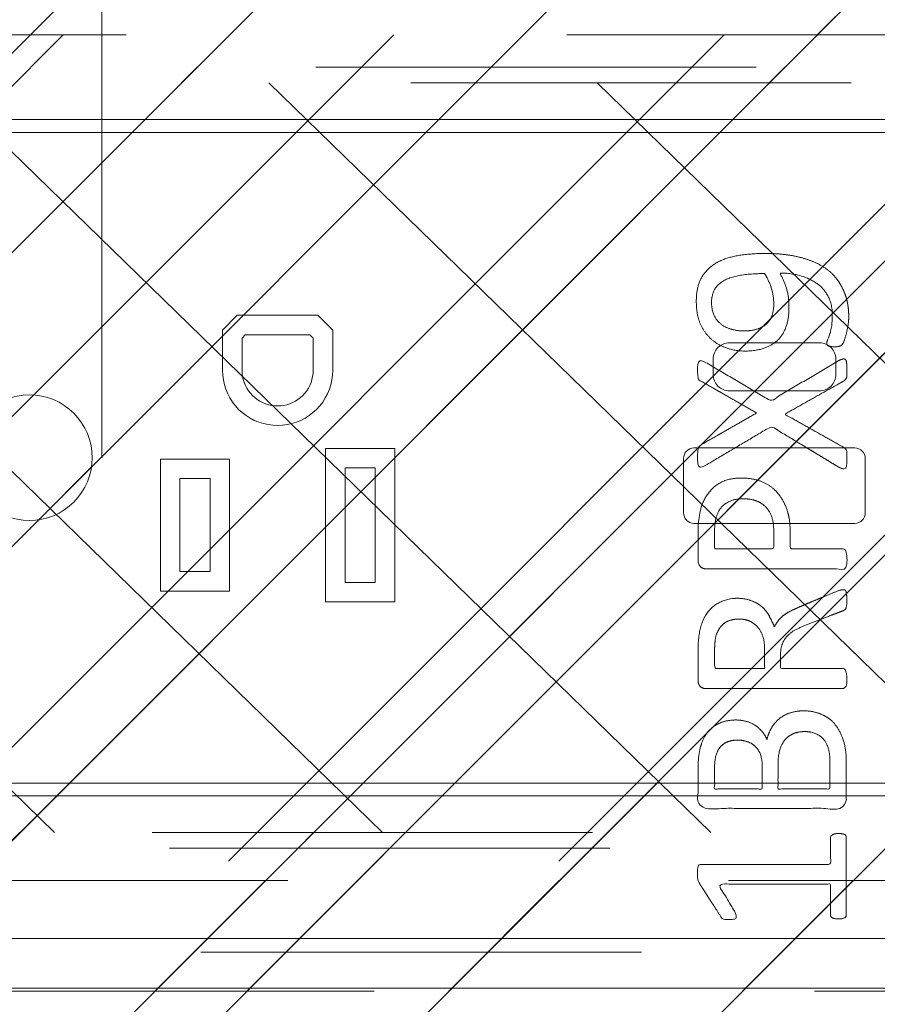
# Model space of a CAD drawing. Header units: inches. Extents: x -471 to -284, y -222 to 20.
# Tile 27 of 54: x -368.52 to -365.92, y 11.85 to 14.83. Entities that reach past the tile are written whole.
import ezdxf

# ---------------------------------------------------------------- set-up
doc = ezdxf.new("R2010")
doc.units = ezdxf.units.IN
doc.header["$LTSCALE"] = 32
doc.header["$MEASUREMENT"] = 0
doc.header["$PDMODE"] = 1
doc.header["$PDSIZE"] = -2
doc.linetypes.add('Dash Style-1', pattern=[0.083328, 0.041656, -0.041672])
for name, color, linetype, lineweight in [('Black', 7, 'Continuous', 18), ('DashLine', 7, 'Dash Style-1', 13), ('DashLineFill', 7, 'Dash Style-1', 13), ('Dean-Bezel', 7, 'Continuous', 18), ('Drawing', 7, 'Continuous', 18), ('Metal-UtilityGrommet', 7, 'Continuous', 13), ('Metal_1', 7, 'Continuous', 18), ('None', 7, 'Continuous', 18), ('Slate-MetalShroud', 7, 'Continuous', 18), ('SolidLine', 7, 'Continuous', 15), ('Wood_1-H', 7, 'Continuous', 13)]:
    doc.layers.add(name, color=color, linetype=linetype, lineweight=lineweight)
doc.layers.add('Metal_Black', color=7, linetype='Continuous', lineweight=13, true_color=0x4c4c4c)
doc.layers.add('Textile-Cushion', color=7, linetype='Continuous', lineweight=18, true_color=0x4c4c4c)
pattern_1 = [(45, (0, 0), (-1.61301565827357, 1.935715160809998), []), (45, (-1.0608, 1.0608), (-0.4723460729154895, 0.4167612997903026), [])]

# ---------------------------------------------------------------- blocks, each defined once
blk = doc.blocks.new('Group-46')
at = {"layer": 'Textile-Cushion', "color": 31, "true_color": 0xffc198}
for p, q in [((-2.253937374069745, 1.133858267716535), (0.07591311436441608, -1.133858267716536)), ((-1.261014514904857, 1.133858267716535), (1.068835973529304, -1.133858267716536)), ((-0.2680916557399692, 1.133858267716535), (2.061758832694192, -1.133858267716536)), ((0.7248312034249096, 1.133858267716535), (3.05468169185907, -1.133858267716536)), ((1.717754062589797, 1.133858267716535), (4.047604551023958, -1.133858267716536))]:
    blk.add_line(p, q, dxfattribs=at)
blk = doc.blocks.new('Group-47')
at = {"layer": 'Textile-Cushion', "color": 31, "true_color": 0xffc198}
blk.add_blockref('Group-46', (0, 0), dxfattribs=at)
blk = doc.blocks.new('SBDXF2-Shroud (2D)')
at = {"layer": 'DashLineFill', "linetype": 'Continuous', "lineweight": 13}
h = blk.add_hatch(dxfattribs=at)
h.set_pattern_fill('Steel', color=253, style=0, pattern_type=2)
h.set_pattern_definition(pattern_1)
edge = h.paths.add_edge_path()
edge.add_line((-5.570866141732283, 0.9311023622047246), (-5.570866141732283, -0.9311023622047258))
edge.add_arc((-5.320866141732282, -0.9311023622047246), 0.250000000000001, 180.0000000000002, 270)
edge.add_line((-5.320866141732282, -1.181102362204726), (5.320866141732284, -1.181102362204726))
edge.add_arc((5.320866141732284, -0.9311023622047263), 0.2499999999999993, 270.0000000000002, 360)
edge.add_line((5.570866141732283, -0.9311023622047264), (5.570866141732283, 0.9311023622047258))
edge.add_arc((5.320866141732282, 0.9311023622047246), 0.250000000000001, 2.480832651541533e-13, 89.99999999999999)
edge.add_line((5.320866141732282, 1.181102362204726), (-5.320866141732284, 1.181102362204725))
edge.add_arc((-5.320866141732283, 0.9311023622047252), 0.2499999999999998, 90.0000000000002, 135.0000000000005)
edge.add_arc((-5.320866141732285, 0.9311023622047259), 0.2499999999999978, 135.0000000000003, 180.0000000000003)
edge.add_line((-5.570866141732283, 0.9311023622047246), (-5.570866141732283, 0.9311023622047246))
edge = h.paths.add_edge_path()
edge.add_arc((5.320866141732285, -0.931102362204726), 0.2027559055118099, 269.9999999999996, 360.0000000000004)
edge.add_line((5.523622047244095, -0.9311023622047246), (5.523622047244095, 0.9311023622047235))
edge.add_arc((5.320866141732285, 0.9311023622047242), 0.2027559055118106, 359.9999999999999, 450.0000000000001)
edge.add_line((5.320866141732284, 1.133858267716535), (-5.320866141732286, 1.133858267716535))
edge.add_arc((-5.320866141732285, 0.9311023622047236), 0.2027559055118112, 90.00000000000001, 180)
edge.add_line((-5.523622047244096, 0.9311023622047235), (-5.523622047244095, -0.9311023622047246))
edge.add_arc((-5.320866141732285, -0.9311023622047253), 0.2027559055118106, 179.9999999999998, 270.0000000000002)
edge.add_line((-5.320866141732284, -1.133858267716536), (5.320866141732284, -1.133858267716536))
at = {"layer": 'DashLineFill', "flags": 128}
for points in [[(-5.570866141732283, 0.9311023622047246), (-5.570866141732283, -0.9311023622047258, 0.4142135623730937), (-5.320866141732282, -1.181102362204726), (5.320866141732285, -1.181102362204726, 0.4142135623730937), (5.570866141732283, -0.9311023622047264), (5.570866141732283, 0.9311023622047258, 0.4142135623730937), (5.320866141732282, 1.181102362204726), (-5.320866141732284, 1.181102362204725, 0.1989123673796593), (-5.497642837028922, 1.10787905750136, 0.1989123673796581), (-5.570866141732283, 0.9311023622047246)], [(5.320866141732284, -1.133858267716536, 0.4142135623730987), (5.523622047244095, -0.9311023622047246), (5.523622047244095, 0.9311023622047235, 0.4142135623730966), (5.320866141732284, 1.133858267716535), (-5.320866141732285, 1.133858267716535, 0.414213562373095), (-5.523622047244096, 0.9311023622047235), (-5.523622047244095, -0.9311023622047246, 0.4142135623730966), (-5.320866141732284, -1.133858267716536)]]:
    blk.add_lwpolyline(points, format="xyb", close=True, dxfattribs=at)
at = {"layer": 'Slate-MetalShroud', "linetype": 'Continuous', "lineweight": 5}
blk.add_point((0, 0), dxfattribs=at)
at = {"layer": 'Metal-UtilityGrommet', "color": 7}
blk.add_blockref('Group-47', (0, 0), dxfattribs=at)
blk = doc.blocks.new('Group-48')
at = {"layer": 'Dean-Bezel'}
for p, q in [((0.6288803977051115, 0.4306995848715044), (0.584300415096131, 0.3861196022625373)), ((0.8731196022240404, 0.4306995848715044), (0.6288803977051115, 0.4306995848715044)), ((0.8731196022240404, 0.4306995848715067), (0.9176995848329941, 0.3861196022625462)), ((0.584300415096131, 0.3861196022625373), (0.5843004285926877, 0.2639600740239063)), ((0.6433555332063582, 0.3616581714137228), (0.6533418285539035, 0.3716444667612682)), ((0.6433555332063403, 0.2640000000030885), (0.6433555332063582, 0.3616581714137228)), ((0.8486581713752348, 0.3716444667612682), (0.6533418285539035, 0.3716444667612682)), ((0.8486581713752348, 0.3716444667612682), (0.8586444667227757, 0.3616581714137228)), ((0.8586444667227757, 0.3616581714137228), (0.8582288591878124, 0.2546224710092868)), ((0.9176995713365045, 0.2639600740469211), (0.9176995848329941, 0.3861196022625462)), ((0.5843004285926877, 0.2639600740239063), (0.5849440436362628, 0.24943791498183)), ((0.5849440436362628, 0.24943791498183), (0.5868503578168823, 0.2350270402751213)), ((0.6437711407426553, 0.2546224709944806), (0.6433555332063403, 0.2640000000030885)), ((0.6450021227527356, 0.2453168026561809), (0.6437711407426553, 0.2546224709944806)), ((0.6470391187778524, 0.2361537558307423), (0.6450021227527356, 0.2453168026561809)), ((0.8569978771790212, 0.2453168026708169), (0.8549608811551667, 0.2361537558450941)), ((0.8582288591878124, 0.2546224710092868), (0.8569978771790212, 0.2453168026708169)), ((0.9151496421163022, 0.2350270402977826), (0.9170559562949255, 0.2494379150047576)), ((0.9170559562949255, 0.2494379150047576), (0.9176995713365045, 0.2639600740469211)), ((0.5868503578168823, 0.2350270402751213), (0.5900048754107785, 0.220837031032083)), ((0.5900048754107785, 0.220837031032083), (0.5943836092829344, 0.2069757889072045)), ((0.6498666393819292, 0.2272030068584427), (0.6470391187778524, 0.2361537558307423)), ((0.6534631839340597, 0.2185326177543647), (0.6498666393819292, 0.2272030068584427)), ((0.6578014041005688, 0.2102085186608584), (0.6534631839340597, 0.2185326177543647)), ((0.6628483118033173, 0.202294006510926), (0.6578014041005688, 0.2102085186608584)), ((0.8441985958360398, 0.2102085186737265), (0.8391516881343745, 0.2022940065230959)), ((0.8485368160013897, 0.2185326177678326), (0.8441985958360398, 0.2102085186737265)), ((0.8521333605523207, 0.2272030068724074), (0.8485368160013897, 0.2185326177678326)), ((0.8549608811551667, 0.2361537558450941), (0.8521333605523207, 0.2272030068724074)), ((0.9076163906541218, 0.2069757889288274), (0.9119951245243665, 0.2208370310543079)), ((0.9119951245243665, 0.2208370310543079), (0.9151496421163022, 0.2350270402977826)), ((0.5999532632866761, 0.1935487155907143), (0.5943836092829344, 0.2069757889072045)), ((0.5999532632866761, 0.1935487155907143), (0.6066714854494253, 0.1806579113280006)), ((0.6066714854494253, 0.1806579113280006), (0.6144871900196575, 0.1684013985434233)), ((0.6685655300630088, 0.1948492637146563), (0.6628483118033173, 0.202294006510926)), ((0.6749095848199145, 0.1879309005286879), (0.6685655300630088, 0.1948492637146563)), ((0.681832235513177, 0.1815915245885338), (0.6749095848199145, 0.1879309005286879)), ((0.689280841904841, 0.1758793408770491), (0.681832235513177, 0.1815915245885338)), ((0.8201677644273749, 0.1815915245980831), (0.8127191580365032, 0.1758793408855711)), ((0.8270904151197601, 0.1879309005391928), (0.8201677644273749, 0.1815915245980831)), ((0.833434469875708, 0.1948492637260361), (0.8270904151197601, 0.1879309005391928)), ((0.8391516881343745, 0.2022940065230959), (0.833434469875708, 0.1948492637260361)), ((0.887512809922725, 0.1684013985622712), (0.8953285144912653, 0.1806579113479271)), ((0.8953285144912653, 0.1806579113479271), (0.9020467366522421, 0.1935487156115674)), ((0.9020467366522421, 0.1935487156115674), (0.9076163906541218, 0.2069757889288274)), ((0.6144871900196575, 0.1684013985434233), (0.6233409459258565, 0.1568723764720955)), ((0.6233409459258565, 0.1568723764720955), (0.633165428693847, 0.1461585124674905)), ((0.6971987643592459, 0.1708377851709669), (0.689280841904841, 0.1758793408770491)), ((0.7055257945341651, 0.1665051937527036), (0.6971987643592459, 0.1708377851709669)), ((0.7141986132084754, 0.1629145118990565), (0.7055257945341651, 0.1665051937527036)), ((0.7231512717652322, 0.160093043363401), (0.7141986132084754, 0.1629145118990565)), ((0.7323156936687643, 0.1580622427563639), (0.7231512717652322, 0.160093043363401)), ((0.741622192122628, 0.1568375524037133), (0.7323156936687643, 0.1580622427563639)), ((0.7509999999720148, 0.1564282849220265), (0.741622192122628, 0.1568375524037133)), ((0.7603778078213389, 0.1568375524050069), (0.7509999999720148, 0.1564282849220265)), ((0.7696843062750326, 0.158062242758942), (0.7603778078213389, 0.1568375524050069)), ((0.7788487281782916, 0.1600930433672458), (0.7696843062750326, 0.158062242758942)), ((0.787801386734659, 0.1629145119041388), (0.7788487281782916, 0.1600930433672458)), ((0.7964742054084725, 0.1665051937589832), (0.787801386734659, 0.1629145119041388)), ((0.804801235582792, 0.1708377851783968), (0.7964742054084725, 0.1665051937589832)), ((0.8127191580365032, 0.1758793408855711), (0.804801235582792, 0.1708377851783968)), ((0.868834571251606, 0.1461585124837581), (0.8786590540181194, 0.1568723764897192)), ((0.8786590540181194, 0.1568723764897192), (0.887512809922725, 0.1684013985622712)), ((0.633165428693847, 0.1461585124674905), (0.6438859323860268, 0.1363412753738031)), ((0.6438859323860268, 0.1363412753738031), (0.6554209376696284, 0.1274953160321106)), ((0.6554209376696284, 0.1274953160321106), (0.6676827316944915, 0.1196878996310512)), ((0.6676827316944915, 0.1196878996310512), (0.6805780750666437, 0.1129783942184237)), ((0.821421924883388, 0.1129783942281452), (0.8343172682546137, 0.1196878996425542)), ((0.8343172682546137, 0.1196878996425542), (0.8465790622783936, 0.1274953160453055)), ((0.8465790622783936, 0.1274953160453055), (0.8581140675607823, 0.1363412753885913)), ((0.8581140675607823, 0.1363412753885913), (0.868834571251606, 0.1461585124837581)), ((0.6805780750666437, 0.1129783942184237), (0.694008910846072, 0.1074178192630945)), ((0.694008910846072, 0.1074178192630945), (0.7078731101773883, 0.1030484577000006)), ((0.7078731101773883, 0.1030484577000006), (0.7220652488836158, 0.09990353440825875)), ((0.7220652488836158, 0.09990353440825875), (0.7364774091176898, 0.0980069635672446)), ((0.7364774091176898, 0.0980069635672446), (0.7509999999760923, 0.09737316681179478)), ((0.7509999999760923, 0.09737316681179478), (0.7655225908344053, 0.09800696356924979)), ((0.7655225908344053, 0.09800696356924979), (0.7799347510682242, 0.09990353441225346)), ((0.7799347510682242, 0.09990353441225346), (0.794126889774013, 0.1030484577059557)), ((0.794126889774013, 0.1030484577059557), (0.8079910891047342, 0.1074178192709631)), ((0.8079910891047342, 0.1074178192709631), (0.821421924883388, 0.1129783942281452)), ((0.8963004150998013, 0.02819958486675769), (0.8963004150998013, -0.4361995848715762)), ((1.105699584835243, 0.02819958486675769), (0.8963004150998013, 0.02819958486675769)), ((1.105699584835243, -0.4361995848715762), (1.105699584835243, 0.02819958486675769)), ((0.3963717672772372, -0.004300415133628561), (0.3963717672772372, -0.4036995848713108)), ((0.6056995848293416, -0.004300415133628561), (0.3963717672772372, -0.004300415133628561)), ((0.6056995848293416, -0.4036995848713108), (0.6056995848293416, -0.004300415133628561)), ((0.9553555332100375, -0.3771444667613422), (0.9553555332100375, -0.03085553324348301)), ((1.046644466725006, -0.03085553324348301), (0.9553555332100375, -0.03085553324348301)), ((1.046644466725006, -0.03085553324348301), (1.046644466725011, -0.3771444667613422)), ((0.4554268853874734, -0.3446444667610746), (0.4554268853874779, -0.06335553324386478)), ((0.5466444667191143, -0.06335553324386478), (0.4554268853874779, -0.06335553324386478)), ((0.5466444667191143, -0.06335553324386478), (0.5466444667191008, -0.3446444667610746)), ((0.5466444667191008, -0.3446444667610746), (0.4554268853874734, -0.3446444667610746)), ((1.046644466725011, -0.3771444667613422), (0.9553555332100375, -0.3771444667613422)), ((0.6056995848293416, -0.4036995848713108), (0.3963717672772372, -0.4036995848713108)), ((1.105699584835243, -0.4361995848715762), (0.8963004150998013, -0.4361995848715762)), ((4.110047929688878, -1.454529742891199), (-4.110047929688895, -1.454529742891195))]:
    blk.add_line(p, q, dxfattribs=at)
blk = doc.blocks.new('Dean-PPUG-BK (2D)')
at = {"layer": 'DashLineFill', "linetype": 'Continuous', "lineweight": 13}
h = blk.add_hatch(dxfattribs=at)
h.set_pattern_fill('Steel', color=253, style=0, pattern_type=2)
h.set_pattern_definition(pattern_1)
h.paths.add_polyline_path([(-4.110047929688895, 1.454529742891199), (4.110047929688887, 1.454529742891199), (4.110047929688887, -1.454529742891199), (-4.110047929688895, -1.454529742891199)])
h = blk.add_hatch(dxfattribs=at)
h.set_pattern_fill('Steel', color=253, style=0, pattern_type=2)
h.set_pattern_definition(pattern_1)
h.paths.add_polyline_path([(8.524253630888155e-10, 0.190000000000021), (0.01862325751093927, 0.189085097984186), (0.0370671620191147, 0.1863492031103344), (0.05515408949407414, 0.1818186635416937), (0.07270985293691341, 0.1755371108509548), (0.08956538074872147, 0.1675650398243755), (0.1055583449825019, 0.1579792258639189), (0.1205347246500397, 0.1468719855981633), (0.1343502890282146, 0.1343502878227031), (0.1468719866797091, 0.1205347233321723), (0.1579792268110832, 0.1055583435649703), (0.1675650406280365, 0.08956537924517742), (0.1755371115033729, 0.07270985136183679), (0.1818186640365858, 0.05515408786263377), (0.1863492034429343, 0.03706716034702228), (0.1890850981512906, 0.01862325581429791), (0.190000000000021, -8.524253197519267e-10), (0.189085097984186, -0.01862325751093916), (0.1863492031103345, -0.03706716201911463), (0.1818186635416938, -0.05515408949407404), (0.1755371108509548, -0.07270985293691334), (0.1675650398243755, -0.0895653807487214), (0.1579792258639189, -0.1055583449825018), (0.1468719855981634, -0.1205347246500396), (0.1343502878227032, -0.1343502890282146), (0.1205347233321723, -0.1468719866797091), (0.1055583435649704, -0.1579792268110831), (0.08956537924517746, -0.1675650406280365), (0.07270985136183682, -0.1755371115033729), (0.05515408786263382, -0.1818186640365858), (0.03706716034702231, -0.1863492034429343), (0.01862325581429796, -0.1890850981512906), (-8.524252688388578e-10, -0.190000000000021), (-0.01862325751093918, -0.189085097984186), (-0.03706716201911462, -0.1863492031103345), (-0.05515408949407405, -0.1818186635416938), (-0.07270985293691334, -0.1755371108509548), (-0.0895653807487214, -0.1675650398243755), (-0.1055583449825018, -0.1579792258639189), (-0.1205347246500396, -0.1468719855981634), (-0.1343502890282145, -0.1343502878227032), (-0.1468719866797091, -0.1205347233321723), (-0.1579792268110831, -0.1055583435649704), (-0.1675650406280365, -0.08956537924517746), (-0.1755371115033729, -0.07270985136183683), (-0.1818186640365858, -0.05515408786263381), (-0.1863492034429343, -0.03706716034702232), (-0.1890850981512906, -0.01862325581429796), (-0.190000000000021, 8.524252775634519e-10), (-0.189085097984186, 0.01862325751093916), (-0.1863492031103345, 0.03706716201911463), (-0.1818186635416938, 0.05515408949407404), (-0.1755371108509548, 0.07270985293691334), (-0.1675650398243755, 0.0895653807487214), (-0.1579792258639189, 0.1055583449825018), (-0.1468719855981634, 0.1205347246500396), (-0.1343502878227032, 0.1343502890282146), (-0.1205347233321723, 0.1468719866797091), (-0.1055583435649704, 0.1579792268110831), (-0.08956537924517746, 0.1675650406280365), (-0.07270985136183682, 0.1755371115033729), (-0.05515408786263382, 0.1818186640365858), (-0.03706716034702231, 0.1863492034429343), (-0.01862325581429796, 0.1890850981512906)])
at = {"layer": 'Black'}
blk.add_line((0.2187499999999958, 1.606879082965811), (0.2187499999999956, 0), dxfattribs=at)
at = {"layer": 'Black', "color": 9, "flags": 128}
blk.add_lwpolyline([(-3.678547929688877, 1.023029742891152), (3.678547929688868, 1.023029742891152), (3.678547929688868, -1.023029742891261), (-3.678547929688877, -1.023029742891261)], close=True, dxfattribs=at)
at = {"layer": 'Black', "linetype": 'Continuous', "lineweight": 5}
blk.add_point((0, -7.483188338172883e-36), dxfattribs=at)
at = {"layer": 'DashLineFill', "flags": 128}
for points in [[(-4.110047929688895, 1.454529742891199), (4.110047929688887, 1.454529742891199), (4.110047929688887, -1.454529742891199), (-4.110047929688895, -1.454529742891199)], [(8.524253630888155e-10, 0.190000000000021), (0.01862325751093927, 0.189085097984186), (0.0370671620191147, 0.1863492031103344), (0.05515408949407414, 0.1818186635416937), (0.07270985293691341, 0.1755371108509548), (0.08956538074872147, 0.1675650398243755), (0.1055583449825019, 0.1579792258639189), (0.1205347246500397, 0.1468719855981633), (0.1343502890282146, 0.1343502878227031), (0.1468719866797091, 0.1205347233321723), (0.1579792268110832, 0.1055583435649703), (0.1675650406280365, 0.08956537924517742), (0.1755371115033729, 0.07270985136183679), (0.1818186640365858, 0.05515408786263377), (0.1863492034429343, 0.03706716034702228), (0.1890850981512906, 0.01862325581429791), (0.190000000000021, -8.524253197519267e-10), (0.189085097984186, -0.01862325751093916), (0.1863492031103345, -0.03706716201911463), (0.1818186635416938, -0.05515408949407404), (0.1755371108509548, -0.07270985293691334), (0.1675650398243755, -0.0895653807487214), (0.1579792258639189, -0.1055583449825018), (0.1468719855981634, -0.1205347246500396), (0.1343502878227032, -0.1343502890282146), (0.1205347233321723, -0.1468719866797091), (0.1055583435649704, -0.1579792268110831), (0.08956537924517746, -0.1675650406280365), (0.07270985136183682, -0.1755371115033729), (0.05515408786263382, -0.1818186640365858), (0.03706716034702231, -0.1863492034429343), (0.01862325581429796, -0.1890850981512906), (-8.524252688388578e-10, -0.190000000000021), (-0.01862325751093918, -0.189085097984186), (-0.03706716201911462, -0.1863492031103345), (-0.05515408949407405, -0.1818186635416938), (-0.07270985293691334, -0.1755371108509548), (-0.0895653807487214, -0.1675650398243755), (-0.1055583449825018, -0.1579792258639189), (-0.1205347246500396, -0.1468719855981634), (-0.1343502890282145, -0.1343502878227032), (-0.1468719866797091, -0.1205347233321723), (-0.1579792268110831, -0.1055583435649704), (-0.1675650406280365, -0.08956537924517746), (-0.1755371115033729, -0.07270985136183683), (-0.1818186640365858, -0.05515408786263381), (-0.1863492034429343, -0.03706716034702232), (-0.1890850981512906, -0.01862325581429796), (-0.190000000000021, 8.524252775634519e-10), (-0.189085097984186, 0.01862325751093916), (-0.1863492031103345, 0.03706716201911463), (-0.1818186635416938, 0.05515408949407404), (-0.1755371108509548, 0.07270985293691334), (-0.1675650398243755, 0.0895653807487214), (-0.1579792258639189, 0.1055583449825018), (-0.1468719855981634, 0.1205347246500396), (-0.1343502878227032, 0.1343502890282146), (-0.1205347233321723, 0.1468719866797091), (-0.1055583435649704, 0.1579792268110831), (-0.08956537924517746, 0.1675650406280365), (-0.07270985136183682, 0.1755371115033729), (-0.05515408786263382, 0.1818186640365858), (-0.03706716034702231, 0.1863492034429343), (-0.01862325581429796, 0.1890850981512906)]]:
    blk.add_lwpolyline(points, close=True, dxfattribs=at)
at = {"layer": 'SolidLine', "flags": 128}
for points in [[(2.069011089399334, 0.2981323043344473, -0.414213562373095), (2.118223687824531, 0.3473449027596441), (2.391086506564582, 0.3473449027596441, -0.414213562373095), (2.440299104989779, 0.2981323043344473), (2.440299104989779, 0.2514822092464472, -0.414213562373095), (2.391086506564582, 0.2022696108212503), (2.118223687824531, 0.2022696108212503, -0.414213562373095), (2.069011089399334, 0.2514822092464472)], [(1.979659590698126, -0.002188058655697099, -0.4142135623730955), (2.011155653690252, 0.02930800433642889), (2.498163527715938, 0.02930800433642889, -0.414213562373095), (2.529659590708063, -0.002188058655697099), (2.529659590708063, -0.167195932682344, -0.4142135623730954), (2.498163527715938, -0.19869199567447), (2.011155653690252, -0.19869199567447, -0.414213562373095), (1.979659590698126, -0.167195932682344)]]:
    blk.add_lwpolyline(points, format="xyb", close=True, dxfattribs=at)
at = {"layer": 'Black', "color": 7}
blk.add_blockref('Group-48', (0, 0), dxfattribs=at)
blk = doc.blocks.new('Group-51')
at = {"layer": 'SolidLine', "flags": 128}
blk.add_lwpolyline([(32.09645669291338, -4.606299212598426, -0.414213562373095), (32.37204724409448, -4.330708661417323), (39.63582677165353, -4.330708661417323, -0.414213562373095), (39.91141732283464, -4.606299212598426), (39.91141732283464, -6.023622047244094, -0.414213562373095), (39.63582677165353, -6.299212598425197), (32.37204724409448, -6.299212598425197, -0.414213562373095), (32.09645669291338, -6.023622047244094)], format="xyb", close=True, dxfattribs=at)
at = {"layer": 'Metal_1', "color": 7}
blk.add_blockref('Dean-PPUG-BK (2D)', (36.00393700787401, -5.31496062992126), dxfattribs=at)
at = {"layer": 'SolidLine', "color": 7}
blk.add_blockref('SBDXF2-Shroud (2D)', (36.00393700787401, -5.31496062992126), dxfattribs=at)
blk = doc.blocks.new('Group-52')
at = {"layer": 'Metal_Black', "color": 7}
for points, knots in [([(2.210722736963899, 3.609968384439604), (2.240248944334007, 3.609968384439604), (2.299304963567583, 3.602586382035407), (2.354668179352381, 3.585976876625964), (2.402651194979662, 3.558294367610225), (2.437715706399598, 3.515849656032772), (2.459859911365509, 3.456793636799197), (2.459859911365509, 3.403275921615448), (2.454323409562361, 3.37559341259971), (2.446020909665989, 3.342374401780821), (2.437715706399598, 3.331301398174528), (2.426642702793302, 3.327610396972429), (2.410033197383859, 3.327610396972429), (2.400805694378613, 3.329455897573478), (2.395269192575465, 3.331301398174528), (2.393423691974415, 3.334992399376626), (2.393423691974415, 3.342374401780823), (2.398960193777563, 3.355292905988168), (2.406342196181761, 3.377438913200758), (2.410033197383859, 3.405119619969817), (2.410033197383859, 3.456793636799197), (2.384196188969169, 3.504776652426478), (2.341749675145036, 3.534302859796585), (2.28454095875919, 3.550912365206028), (2.251321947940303, 3.550912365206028), (2.262394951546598, 3.532457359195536), (2.279004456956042, 3.480785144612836), (2.279004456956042, 3.410656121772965), (2.2587039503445, 3.358983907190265), (2.223639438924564, 3.329455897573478), (2.175658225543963, 3.314691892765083), (2.116602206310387, 3.314691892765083), (2.063084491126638, 3.333146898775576), (2.022483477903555, 3.370056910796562), (1.998491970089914, 3.42542012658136), (1.998491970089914, 3.493703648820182), (2.011410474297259, 3.536148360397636), (2.039092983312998, 3.569367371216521), (2.076002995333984, 3.591513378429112), (2.123984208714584, 3.604431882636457), (2.179349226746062, 3.609968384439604), (2.210722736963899, 3.609968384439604)], [0, 0, 0, 0.05434160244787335, 0.1086832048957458, 0.1630248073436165, 0.2173664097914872, 0.2717080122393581, 0.3260496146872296, 0.346748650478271, 0.3674476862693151, 0.408845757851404, 0.4295447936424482, 0.4502438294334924, 0.466803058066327, 0.4833622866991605, 0.4999215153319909, 0.5164807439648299, 0.5330399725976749, 0.5495992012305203, 0.5661584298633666, 0.5827176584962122, 0.6125242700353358, 0.6423308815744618, 0.6721374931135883, 0.7019441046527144, 0.7019441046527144, 0.7212553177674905, 0.7405665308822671, 0.7620234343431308, 0.7834803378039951, 0.8049372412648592, 0.8263941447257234, 0.8478510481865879, 0.8693079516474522, 0.8907648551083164, 0.9122217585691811, 0.9268514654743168, 0.941481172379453, 0.9561108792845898, 0.9707405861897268, 0.9853702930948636, 1, 1, 1]), ([(2.205186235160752, 3.549066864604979), (2.160894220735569, 3.549066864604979), (2.069542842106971, 3.532458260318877), (2.044629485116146, 3.482630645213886), (2.044629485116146, 3.438338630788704), (2.061238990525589, 3.405119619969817), (2.088921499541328, 3.384820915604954), (2.123984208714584, 3.37559341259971), (2.162739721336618, 3.37559341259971), (2.195958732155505, 3.384820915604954), (2.219948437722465, 3.403275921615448), (2.23286694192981, 3.434647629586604), (2.23286694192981, 3.484476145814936), (2.216259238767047, 3.532457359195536), (2.205186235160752, 3.549066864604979)], [0, 0, 0, 0.06600660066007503, 0.1980198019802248, 0.2640264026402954, 0.3300330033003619, 0.3960396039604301, 0.4620462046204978, 0.5280528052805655, 0.6006600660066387, 0.673267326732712, 0.7458745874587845, 0.818481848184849, 0.9092409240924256, 1, 1, 1]), ([(2.4303337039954, 3.286085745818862), (2.437715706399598, 3.289776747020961), (2.446943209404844, 3.291622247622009), (2.452479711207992, 3.286085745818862), (2.454323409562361, 3.271321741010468), (2.454323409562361, 3.251482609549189), (2.454323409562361, 3.236257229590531), (2.450634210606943, 3.228875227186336), (2.446943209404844, 3.225184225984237), (2.443252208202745, 3.223338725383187), (2.354669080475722, 3.173511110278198), (2.266085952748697, 3.123683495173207), (2.354669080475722, 3.073855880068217), (2.443252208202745, 3.024028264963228), (2.446943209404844, 3.022182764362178), (2.450634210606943, 3.016646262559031), (2.454323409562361, 3.011109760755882), (2.454323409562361, 2.995884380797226), (2.454323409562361, 2.976045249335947), (2.451557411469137, 2.95666749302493), (2.437715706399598, 2.959435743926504), (2.4303337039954, 2.963126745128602), (2.327909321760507, 3.024950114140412), (2.225484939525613, 3.086773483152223), (2.125829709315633, 3.027718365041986), (2.026174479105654, 2.96866324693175), (2.018792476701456, 2.964972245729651), (2.004951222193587, 2.962203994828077), (2.002182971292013, 2.981581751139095), (2.002182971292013, 3.005573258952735), (2.004028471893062, 3.01849176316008), (2.005873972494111, 3.025873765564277), (2.011410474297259, 3.029564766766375), (2.013255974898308, 3.031410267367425), (2.09722535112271, 3.079392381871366), (2.181194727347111, 3.127374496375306), (2.09722535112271, 3.175356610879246), (2.013255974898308, 3.223338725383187), (2.011410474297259, 3.225184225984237), (2.005873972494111, 3.227029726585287), (2.004028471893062, 3.234411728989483), (2.002182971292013, 3.245484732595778), (2.002182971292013, 3.26763073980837), (2.004951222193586, 3.287008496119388), (2.018792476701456, 3.284240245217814), (2.026174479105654, 3.280549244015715), (2.124906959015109, 3.222416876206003), (2.223639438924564, 3.164284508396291), (2.326986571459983, 3.225185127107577), (2.4303337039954, 3.286085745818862)], [0, 0, 0, 0.00579662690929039, 0.01159325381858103, 0.01738988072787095, 0.02318650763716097, 0.02777550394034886, 0.03115686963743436, 0.03453823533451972, 0.03791960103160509, 0.03791960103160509, 0.1211990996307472, 0.1211990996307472, 0.204478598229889, 0.204478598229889, 0.2078599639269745, 0.2112413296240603, 0.2146226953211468, 0.219211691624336, 0.2250083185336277, 0.236601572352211, 0.242398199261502, 0.242398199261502, 0.3264234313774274, 0.3264234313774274, 0.4077815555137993, 0.4077815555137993, 0.4135781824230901, 0.425171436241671, 0.4309680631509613, 0.4359366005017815, 0.4409051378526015, 0.4458736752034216, 0.450842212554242, 0.450842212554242, 0.6349525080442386, 0.6349525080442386, 0.819062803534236, 0.819062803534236, 0.824031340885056, 0.8289998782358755, 0.8339684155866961, 0.8389369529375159, 0.8439054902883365, 0.8538425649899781, 0.858811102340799, 0.858811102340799, 0.9277858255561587, 0.9277858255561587, 1, 1, 1]), ([(2.135057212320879, 2.9306117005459), (2.170121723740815, 2.9306117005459), (2.223639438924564, 2.908465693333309), (2.260549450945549, 2.867864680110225), (2.28269545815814, 2.808810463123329), (2.28269545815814, 2.741449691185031), (2.28269545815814, 2.716535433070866), (2.362973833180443, 2.716535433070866), (2.446943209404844, 2.716535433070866), (2.450634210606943, 2.712846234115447), (2.452479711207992, 2.70546423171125), (2.454323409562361, 2.694391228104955), (2.454323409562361, 2.677781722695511), (2.452479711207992, 2.666708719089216), (2.450634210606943, 2.659326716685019), (2.446943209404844, 2.65563571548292), (2.236558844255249, 2.65563571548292), (2.016946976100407, 2.65563571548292), (2.004028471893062, 2.670399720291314), (2.004028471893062, 2.727609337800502), (2.004028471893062, 2.790355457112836), (2.007719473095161, 2.816192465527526), (2.015101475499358, 2.853100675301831), (2.037247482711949, 2.890010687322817), (2.068620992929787, 2.917693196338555), (2.111065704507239, 2.9306117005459), (2.135057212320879, 2.9306117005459)], [0, 0, 0, 0.06626756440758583, 0.1325351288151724, 0.1988026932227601, 0.2650702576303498, 0.303966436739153, 0.303966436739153, 0.4292971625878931, 0.435059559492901, 0.4408219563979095, 0.4465843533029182, 0.4523467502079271, 0.4569566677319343, 0.4615665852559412, 0.4661765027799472, 0.4707864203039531, 0.7289384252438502, 0.7450731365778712, 0.7612078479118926, 0.8451067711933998, 0.8709223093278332, 0.8967378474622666, 0.9225533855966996, 0.9483689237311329, 0.9741844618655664, 1, 1, 1]), ([(2.140593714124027, 2.867864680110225), (2.112911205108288, 2.867864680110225), (2.076002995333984, 2.847564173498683), (2.05939348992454, 2.818037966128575), (2.053856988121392, 2.786664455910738), (2.053856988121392, 2.74329519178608), (2.053856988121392, 2.716535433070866), (2.143361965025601, 2.716535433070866), (2.23286694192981, 2.716535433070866), (2.23286694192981, 2.74329519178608), (2.23286694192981, 2.795891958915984), (2.219948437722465, 2.832800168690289), (2.194113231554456, 2.856791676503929), (2.160894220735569, 2.867864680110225), (2.140593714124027, 2.867864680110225)], [0, 0, 0, 0.05309765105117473, 0.1061953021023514, 0.1592929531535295, 0.212390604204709, 0.2979368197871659, 0.2979368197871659, 0.5840684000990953, 0.5840684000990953, 0.6696146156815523, 0.7522109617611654, 0.8348073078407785, 0.9174036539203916, 1, 1, 1]), ([(2.443252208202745, 2.592622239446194), (2.446943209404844, 2.592622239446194), (2.450634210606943, 2.590776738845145), (2.452479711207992, 2.583396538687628), (2.454323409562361, 2.570478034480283), (2.454323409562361, 2.55202302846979), (2.452479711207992, 2.540950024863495), (2.450634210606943, 2.533568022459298), (2.445097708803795, 2.529877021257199), (2.439561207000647, 2.528031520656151), (2.386965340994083, 2.507731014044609), (2.334369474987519, 2.487430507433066), (2.315914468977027, 2.480048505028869), (2.286386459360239, 2.465286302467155), (2.264240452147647, 2.443140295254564), (2.253167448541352, 2.413612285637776), (2.253167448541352, 2.373934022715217), (2.253167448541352, 2.3545562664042), (2.348209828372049, 2.3545562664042), (2.446943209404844, 2.3545562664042), (2.450634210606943, 2.350867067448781), (2.452479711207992, 2.343485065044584), (2.454323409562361, 2.332412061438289), (2.454323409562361, 2.315802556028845), (2.452479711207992, 2.304729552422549), (2.450634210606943, 2.297347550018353), (2.446943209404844, 2.293656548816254), (2.235636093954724, 2.293656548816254), (2.015101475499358, 2.293656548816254), (2.004028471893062, 2.308420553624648), (2.004028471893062, 2.363784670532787), (2.004028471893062, 2.42837629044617), (2.005873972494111, 2.450522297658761), (2.007719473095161, 2.459749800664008), (2.011410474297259, 2.485585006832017), (2.031710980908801, 2.526186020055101), (2.061238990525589, 2.55202302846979), (2.099992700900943, 2.566787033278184), (2.144284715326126, 2.566787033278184), (2.181194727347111, 2.55386852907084), (2.20887723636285, 2.531722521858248), (2.227330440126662, 2.498503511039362), (2.234712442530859, 2.480048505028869), (2.240248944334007, 2.491121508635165), (2.255012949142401, 2.509576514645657), (2.275313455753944, 2.524340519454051), (2.302995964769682, 2.537259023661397), (2.319605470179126, 2.544641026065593), (2.368510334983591, 2.564941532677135), (2.417415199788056, 2.585242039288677), (2.4303337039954, 2.590776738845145), (2.441406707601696, 2.592622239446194), (2.443252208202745, 2.592622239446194)], [0, 0, 0, 0.004017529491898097, 0.008035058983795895, 0.01205258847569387, 0.01607011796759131, 0.02008764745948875, 0.02410517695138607, 0.02812270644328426, 0.03214023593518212, 0.03214023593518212, 0.07095094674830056, 0.07095094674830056, 0.08463415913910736, 0.0983173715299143, 0.1120005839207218, 0.1256837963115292, 0.1387450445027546, 0.1387450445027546, 0.2028067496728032, 0.2052946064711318, 0.2077824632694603, 0.2102703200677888, 0.2127581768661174, 0.2147484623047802, 0.2167387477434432, 0.2187290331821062, 0.2207193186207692, 0.332671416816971, 0.3396374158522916, 0.3466034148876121, 0.3918815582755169, 0.407555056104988, 0.4232285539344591, 0.4232285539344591, 0.4666960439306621, 0.5101635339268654, 0.5536310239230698, 0.5970985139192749, 0.6405660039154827, 0.6840334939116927, 0.7275009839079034, 0.7709684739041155, 0.7709684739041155, 0.7980418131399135, 0.8251151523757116, 0.8521884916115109, 0.8792618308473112, 0.8792618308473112, 0.9581324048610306, 0.9581324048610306, 0.9790662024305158, 1, 1, 1]), ([(2.129520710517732, 2.50404001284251), (2.101838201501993, 2.50404001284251), (2.066775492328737, 2.480048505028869), (2.057547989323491, 2.45236779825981), (2.055702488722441, 2.443140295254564), (2.053856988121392, 2.420994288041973), (2.053856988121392, 2.379470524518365), (2.053856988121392, 2.3545562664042), (2.129521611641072, 2.3545562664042), (2.205186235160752, 2.3545562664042), (2.205186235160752, 2.383161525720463), (2.205186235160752, 2.435758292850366), (2.194113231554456, 2.468977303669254), (2.171967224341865, 2.492967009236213), (2.144284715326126, 2.50404001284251), (2.129520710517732, 2.50404001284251)], [0, 0, 0, 0.142515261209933, 0.2850305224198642, 0.2850305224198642, 0.3309930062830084, 0.3769554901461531, 0.4458992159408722, 0.4458992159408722, 0.655281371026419, 0.655281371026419, 0.7344389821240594, 0.8008292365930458, 0.8672194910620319, 0.9336097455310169, 1, 1, 1]), ([(2.323296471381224, 2.226301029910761), (2.345440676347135, 2.226301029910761), (2.380505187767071, 2.215229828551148), (2.410033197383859, 2.196774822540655), (2.4303337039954, 2.169092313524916), (2.452479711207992, 2.119264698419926), (2.452479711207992, 2.012227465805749), (2.452479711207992, 1.945790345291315), (2.441406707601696, 1.931026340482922), (2.228254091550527, 1.931026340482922), (2.015101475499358, 1.931026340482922), (2.004028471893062, 1.945790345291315), (2.004028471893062, 2.003922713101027), (2.004028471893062, 2.095274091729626), (2.020637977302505, 2.146946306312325), (2.048320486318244, 2.180165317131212), (2.090767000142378, 2.198620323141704), (2.13321171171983, 2.198620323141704), (2.162739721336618, 2.191238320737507), (2.186731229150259, 2.176474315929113), (2.207031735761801, 2.152482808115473), (2.212568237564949, 2.139564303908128), (2.216259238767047, 2.158019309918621), (2.234712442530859, 2.189392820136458), (2.262394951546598, 2.213384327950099), (2.301150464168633, 2.226301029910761), (2.323296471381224, 2.226301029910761)], [0, 0, 0, 0.03145524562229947, 0.06291049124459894, 0.09436573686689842, 0.1258209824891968, 0.1887314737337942, 0.2661585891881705, 0.2758371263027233, 0.2855156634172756, 0.4355309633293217, 0.445209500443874, 0.4548880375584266, 0.5214267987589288, 0.5746587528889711, 0.6278907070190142, 0.6811226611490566, 0.7343546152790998, 0.7627468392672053, 0.7911390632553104, 0.8195312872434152, 0.8479235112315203, 0.8479235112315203, 0.8859426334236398, 0.9239617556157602, 0.9619808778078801, 1, 1, 1]), ([(2.326987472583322, 2.163555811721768), (2.30668696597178, 2.163555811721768), (2.277158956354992, 2.150637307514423), (2.25685844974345, 2.126645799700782), (2.245785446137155, 2.089737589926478), (2.245785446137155, 2.026067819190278), (2.245785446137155, 1.990080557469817), (2.324218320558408, 1.990080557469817), (2.402651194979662, 1.990080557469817), (2.402651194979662, 2.033449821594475), (2.402651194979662, 2.117419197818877), (2.374968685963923, 2.150637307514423), (2.345440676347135, 2.163555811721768), (2.326987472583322, 2.163555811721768)], [0, 0, 0, 0.07915587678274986, 0.1583117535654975, 0.2374676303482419, 0.3166235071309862, 0.4195261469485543, 0.4195261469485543, 0.6437985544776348, 0.6437985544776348, 0.7678094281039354, 0.8839047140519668, 0.9419523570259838, 1, 1, 1]), ([(2.123984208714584, 2.137718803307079), (2.10737470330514, 2.137718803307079), (2.081539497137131, 2.128491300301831), (2.063084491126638, 2.108190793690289), (2.053856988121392, 2.076819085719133), (2.053856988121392, 2.021454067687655), (2.053856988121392, 1.990080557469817), (2.125830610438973, 1.990080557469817), (2.197804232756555, 1.990080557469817), (2.197804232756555, 2.024222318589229), (2.197804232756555, 2.080510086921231), (2.186731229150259, 2.110036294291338), (2.166430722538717, 2.128491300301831), (2.138748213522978, 2.137718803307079), (2.123984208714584, 2.137718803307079)], [0, 0, 0, 0.07449877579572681, 0.1489975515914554, 0.2234963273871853, 0.2979951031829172, 0.3954165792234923, 0.3954165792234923, 0.6189101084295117, 0.6189101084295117, 0.7249275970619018, 0.7936956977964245, 0.862463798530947, 0.9312318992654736, 1, 1, 1]), ([(2.428488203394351, 1.855193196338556), (2.435870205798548, 1.855193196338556), (2.449711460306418, 1.852424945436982), (2.452479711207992, 1.844120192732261), (2.452479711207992, 1.725087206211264), (2.452479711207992, 1.606054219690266), (2.450634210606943, 1.602363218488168), (2.445097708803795, 1.59867221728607), (2.435870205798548, 1.59682671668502), (2.422951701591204, 1.59682671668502), (2.413724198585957, 1.59867221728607), (2.40818769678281, 1.600517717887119), (2.404496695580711, 1.606054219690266), (2.404496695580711, 1.654959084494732), (2.404496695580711, 1.702018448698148), (2.234713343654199, 1.702018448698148), (2.064929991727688, 1.702018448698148), (2.090766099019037, 1.65865008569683), (2.116602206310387, 1.615281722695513), (2.118447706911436, 1.609745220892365), (2.120293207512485, 1.600517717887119), (2.116602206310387, 1.59682671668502), (2.105529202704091, 1.594981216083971), (2.093073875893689, 1.594981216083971), (2.083384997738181, 1.594981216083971), (2.077848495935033, 1.59682671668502), (2.074157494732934, 1.600517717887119), (2.072311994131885, 1.604208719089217), (2.039092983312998, 1.655881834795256), (2.005873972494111, 1.707554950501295), (2.004028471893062, 1.709400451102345), (2.004028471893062, 1.713091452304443), (2.002182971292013, 1.718627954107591), (2.002182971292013, 1.735698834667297), (2.002182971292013, 1.753692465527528), (2.005873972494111, 1.759228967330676), (2.00956497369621, 1.761074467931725), (2.207953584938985, 1.761074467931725), (2.404496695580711, 1.761074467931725), (2.404496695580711, 1.801674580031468), (2.404496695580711, 1.84596569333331), (2.40818769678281, 1.849656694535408), (2.413724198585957, 1.853347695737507), (2.422951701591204, 1.855193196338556), (2.428488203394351, 1.855193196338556)], [0, 0, 0, 0.002610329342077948, 0.007830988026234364, 0.01044131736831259, 0.1761946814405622, 0.1788050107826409, 0.1814153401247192, 0.1840256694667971, 0.1866359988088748, 0.1885937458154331, 0.1905514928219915, 0.1925092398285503, 0.1944669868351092, 0.2443885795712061, 0.2443885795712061, 0.4244984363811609, 0.4244984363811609, 0.4780496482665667, 0.4780496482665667, 0.4842405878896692, 0.4904315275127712, 0.4966224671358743, 0.5028134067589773, 0.5070707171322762, 0.5109409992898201, 0.5148112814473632, 0.5186815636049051, 0.5186815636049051, 0.5762947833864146, 0.5762947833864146, 0.5787425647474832, 0.581190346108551, 0.5836381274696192, 0.5902471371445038, 0.5931844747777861, 0.5961218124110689, 0.5990591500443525, 0.9118813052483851, 0.9118813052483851, 0.9765012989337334, 0.9823759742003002, 0.9882506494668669, 0.9941253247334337, 1, 1, 1])]:
    blk.add_open_spline(points, degree=2, knots=knots, dxfattribs=at)
blk = doc.blocks.new('1BRPX9-Util_Bkt_Lg-N (2D)')
at = {"layer": 'DashLineFill', "linetype": 'Continuous', "lineweight": 13}
h = blk.add_hatch(dxfattribs=at)
h.set_pattern_fill('Steel', color=253, style=0, pattern_type=2)
h.set_pattern_definition(pattern_1)
edge = h.paths.add_edge_path()
edge.add_line((-4.468503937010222, 7.405511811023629), (-3.129921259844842, 7.405511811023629))
edge.add_line((-3.129921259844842, 7.405511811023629), (-3.129921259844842, -2.011811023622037))
edge.add_line((-3.129921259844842, -2.011811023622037), (-4.468503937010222, -2.011811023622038))
edge.add_line((-4.468503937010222, -2.011811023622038), (-4.468503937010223, -2.145669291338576))
edge.add_line((-4.468503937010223, -2.145669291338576), (-2.421259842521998, -2.145669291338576))
edge.add_line((-2.421259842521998, -2.145669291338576), (-2.421259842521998, -2.523622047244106))
edge.add_arc((-2.303149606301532, -2.523622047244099), 0.1181102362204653, 180.0000000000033, 270.0000000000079)
edge.add_line((-2.303149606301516, -2.641732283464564), (2.303149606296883, -2.641732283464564))
edge.add_arc((2.303149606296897, -2.523622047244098), 0.1181102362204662, 269.9999999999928, 359.9999999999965)
edge.add_line((2.421259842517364, -2.523622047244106), (2.421259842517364, -2.145669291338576))
edge.add_line((2.421259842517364, -2.145669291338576), (4.46850393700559, -2.145669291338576))
edge.add_line((4.46850393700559, -2.145669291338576), (4.46850393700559, -2.011811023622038))
edge.add_line((4.46850393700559, -2.011811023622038), (3.129921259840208, -2.011811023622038))
edge.add_line((3.129921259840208, -2.011811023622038), (3.129921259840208, 7.405511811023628))
edge.add_line((3.129921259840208, 7.405511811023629), (4.46850393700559, 7.405511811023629))
edge.add_line((4.46850393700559, 7.405511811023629), (4.46850393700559, 7.539370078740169))
edge.add_line((4.46850393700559, 7.539370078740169), (2.421259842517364, 7.539370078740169))
edge.add_line((2.421259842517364, 7.539370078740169), (2.421259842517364, 7.917322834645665))
edge.add_arc((2.30314960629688, 7.917322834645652), 0.1181102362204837, 6.452788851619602e-12, 89.99999999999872)
edge.add_line((2.303149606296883, 8.035433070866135), (-2.303149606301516, 8.035433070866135))
edge.add_arc((-2.303149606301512, 7.91732283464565), 0.1181102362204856, 90.00000000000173, 179.9999999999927)
edge.add_line((-2.421259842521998, 7.917322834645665), (-2.421259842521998, 7.539370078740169))
edge.add_line((-2.421259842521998, 7.539370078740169), (-4.468503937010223, 7.539370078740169))
edge.add_line((-4.468503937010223, 7.539370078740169), (-4.468503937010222, 7.405511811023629))
at = {"layer": 'Metal_Black', "color": 7}
blk.add_blockref('Group-52', (0, 0), dxfattribs=at)
blk = doc.blocks.new('Group-53')
at = {"layer": 'Textile-Cushion', "color": 31, "linetype": 'Continuous', "true_color": 0xffc198}
for p, q in [((0.08261935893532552, 1.279527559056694), (-2.417351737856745, -1.220443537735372)), ((1.08261935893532, 1.279527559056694), (-1.41735173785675, -1.220443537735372)), ((2.082619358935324, 1.279527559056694), (-0.4173517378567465, -1.220443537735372)), ((3.082619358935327, 1.279527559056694), (0.5826482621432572, -1.220443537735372)), ((4.082619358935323, 1.279527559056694), (1.582648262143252, -1.220443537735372))]:
    blk.add_line(p, q, dxfattribs=at)
blk = doc.blocks.new('SlateShroudSleeve (2D)')
at = {"layer": 'DashLineFill', "linetype": 'Continuous', "lineweight": 13}
h = blk.add_hatch(dxfattribs=at)
h.set_pattern_fill('Steel', color=253, style=0, pattern_type=2)
h.set_pattern_definition(pattern_1)
edge = h.paths.add_edge_path()
edge.add_line((-6.003937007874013, 0.9685039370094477), (-6.003937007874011, -0.968503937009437))
edge.add_arc((-5.358267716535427, -0.9685039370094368), 0.6456692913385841, 180, 225.0000000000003)
edge.add_arc((-5.35826771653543, -0.9685039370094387), 0.6456692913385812, 225.0000000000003, 270.0000000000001)
edge.add_line((-5.358267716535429, -1.61417322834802), (5.358267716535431, -1.614173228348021))
edge.add_arc((5.358267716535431, -0.968503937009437), 0.6456692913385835, 269.9999999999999, 360.0000000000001)
edge.add_line((6.003937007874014, -0.9685039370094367), (6.003937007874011, 0.9685039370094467))
edge.add_arc((5.358267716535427, 0.9685039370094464), 0.6456692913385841, 1.477794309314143e-14, 45.00000000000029)
edge.add_arc((5.35826771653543, 0.9685039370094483), 0.6456692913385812, 45.00000000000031, 90.00000000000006)
edge.add_line((5.358267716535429, 1.614173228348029), (-5.358267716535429, 1.61417322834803))
edge.add_arc((-5.35826771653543, 0.9685039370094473), 0.6456692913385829, 89.9999999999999, 180)
edge.add_line((-6.003937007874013, 0.9685039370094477), (-6.003937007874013, 0.9685039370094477))
edge = h.paths.add_edge_path()
edge.add_arc((5.358267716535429, -0.9685039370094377), 0.3110236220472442, 269.9999999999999, 359.9999999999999)
edge.add_line((5.669291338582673, -0.9685039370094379), (5.669291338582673, 0.9685039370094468))
edge.add_arc((5.35826771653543, 0.9685039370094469), 0.3110236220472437, 359.9999999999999, 405.0000000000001)
edge.add_arc((5.358267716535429, 0.9685039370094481), 0.3110236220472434, 44.99999999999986, 90)
edge.add_line((5.358267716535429, 1.279527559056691), (-5.358267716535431, 1.279527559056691))
edge.add_arc((-5.35826771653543, 0.9685039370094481), 0.3110236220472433, 89.99999999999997, 180.0000000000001)
edge.add_line((-5.669291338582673, 0.9685039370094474), (-5.669291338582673, -0.968503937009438))
edge.add_arc((-5.358267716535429, -0.9685039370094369), 0.3110236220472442, 180.0000000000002, 225.0000000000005)
edge.add_arc((-5.358267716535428, -0.9685039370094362), 0.3110236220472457, 225.0000000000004, 269.9999999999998)
edge.add_line((-5.358267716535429, -1.279527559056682), (5.358267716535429, -1.279527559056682))
at = {"layer": 'DashLine', "lineweight": 13, "transparency": 33554687, "flags": 128}
blk.add_lwpolyline([(-5.885826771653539, 0.9685039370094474, -0.4142135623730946), (-5.358267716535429, 1.496062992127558), (5.358267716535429, 1.496062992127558, -0.4142135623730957), (5.885826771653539, 0.9685039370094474), (5.885826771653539, -0.9685039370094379, -0.4142135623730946), (5.358267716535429, -1.496062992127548), (-5.358267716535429, -1.496062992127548, -0.4142135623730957), (-5.885826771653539, -0.9685039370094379)], format="xyb", close=True, dxfattribs=at)
at = {"layer": 'DashLineFill', "lineweight": 13, "flags": 128}
for points in [[(-6.003937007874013, 0.9685039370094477), (-6.003937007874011, -0.968503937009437, 0.1989123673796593), (-5.81482485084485, -1.425061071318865, 0.1989123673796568), (-5.358267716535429, -1.61417322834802), (5.35826771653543, -1.614173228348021, 0.4142135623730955), (6.003937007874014, -0.9685039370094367), (6.003937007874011, 0.9685039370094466, 0.1989123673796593), (5.81482485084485, 1.425061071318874, 0.1989123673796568), (5.358267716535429, 1.614173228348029), (-5.358267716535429, 1.61417322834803, 0.4142135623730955), (-6.003937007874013, 0.9685039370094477)], [(5.358267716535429, -1.279527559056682, 0.414213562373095), (5.669291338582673, -0.9685039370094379), (5.669291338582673, 0.9685039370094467, 0.1989123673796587), (5.578194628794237, 1.188430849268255, 0.1989123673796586), (5.358267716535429, 1.279527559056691), (-5.35826771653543, 1.279527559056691, 0.4142135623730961), (-5.669291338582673, 0.9685039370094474), (-5.669291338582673, -0.968503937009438, 0.1989123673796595), (-5.578194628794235, -1.188430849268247, 0.198912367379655), (-5.358267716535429, -1.279527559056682)]]:
    blk.add_lwpolyline(points, format="xyb", close=True, dxfattribs=at)
at = {"layer": 'SolidLine', "linetype": 'Continuous', "lineweight": 5}
blk.add_point((0, 0), dxfattribs=at)
at = {"layer": 'Textile-Cushion', "linetype": 'Continuous', "lineweight": 5}
blk.add_point((0, 0), dxfattribs=at)
at = {"layer": 'Textile-Cushion', "color": 31, "true_color": 0xffc198}
blk.add_blockref('Group-53', (0, 0), dxfattribs=at)
blk = doc.blocks.new('Group-56')
at = {"layer": 'SolidLine', "flags": 128}
blk.add_lwpolyline([(30.01968503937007, -4.301181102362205, -0.414213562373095), (30.61023622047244, -3.710629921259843), (41.43700787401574, -3.710629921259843, -0.414213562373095), (42.0275590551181, -4.301181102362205), (42.0275590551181, -6.328740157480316, -0.414213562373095), (41.43700787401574, -6.919291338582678), (30.61023622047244, -6.919291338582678, -0.414213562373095), (30.01968503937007, -6.328740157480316)], format="xyb", close=True, dxfattribs=at)
at = {"layer": 'DashLine', "color": 7}
blk.add_blockref('1BRPX9-Util_Bkt_Lg-N (2D)', (36.0236220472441, -8.30708661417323), dxfattribs=at)
at = {"layer": 'Wood_1-H', "color": 7}
blk.add_blockref('SlateShroudSleeve (2D)', (36.02362204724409, -5.31496062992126), dxfattribs=at)
blk = doc.blocks.new('Group-87')
at = {"layer": 'None'}
for name in ['Group-56', 'Group-51']:
    blk.add_blockref(name, (0, 0), dxfattribs=at)
blk = doc.blocks.new('SL Credenza Desk (2D)')
at = {"layer": 'None'}
blk.add_blockref('Group-87', (0, 0), dxfattribs=at)
at = {"layer": 'Drawing', "color": 0, "flags": 1}
for tag in ['Tag', 'Catalog', 'Option1', 'Option2', 'Option3', 'Option4', 'Option5', 'Option6', 'Option7', 'Option8', 'Option9', 'Option10', 'Option11', 'Option12', 'Custom', 'FinishGroup', 'Discount', 'Item2', 'Item3', 'Item6', 'Item9', 'Item10', 'Item12', 'Item13', 'Item16', 'Item19', 'Item20', 'Item21', 'Item22', 'Item23', 'Item24', 'Item25', 'Item8', 'Item18', 'Item1', 'Item4', 'Item5', 'Item7', 'Item11', 'Item14', 'Item15', 'Item17']:
    blk.add_attdef(tag, (-44.99146332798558, 3.308073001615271), '', height=0.007086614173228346, dxfattribs=at)

msp = doc.modelspace()

# ---------------------------------------------------------------- block references
at = {"layer": 'Drawing'}
msp.add_blockref('SL Credenza Desk (2D)', (-404.4901574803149, 18.81496062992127), dxfattribs=at)

doc.saveas('drawing.dxf')
